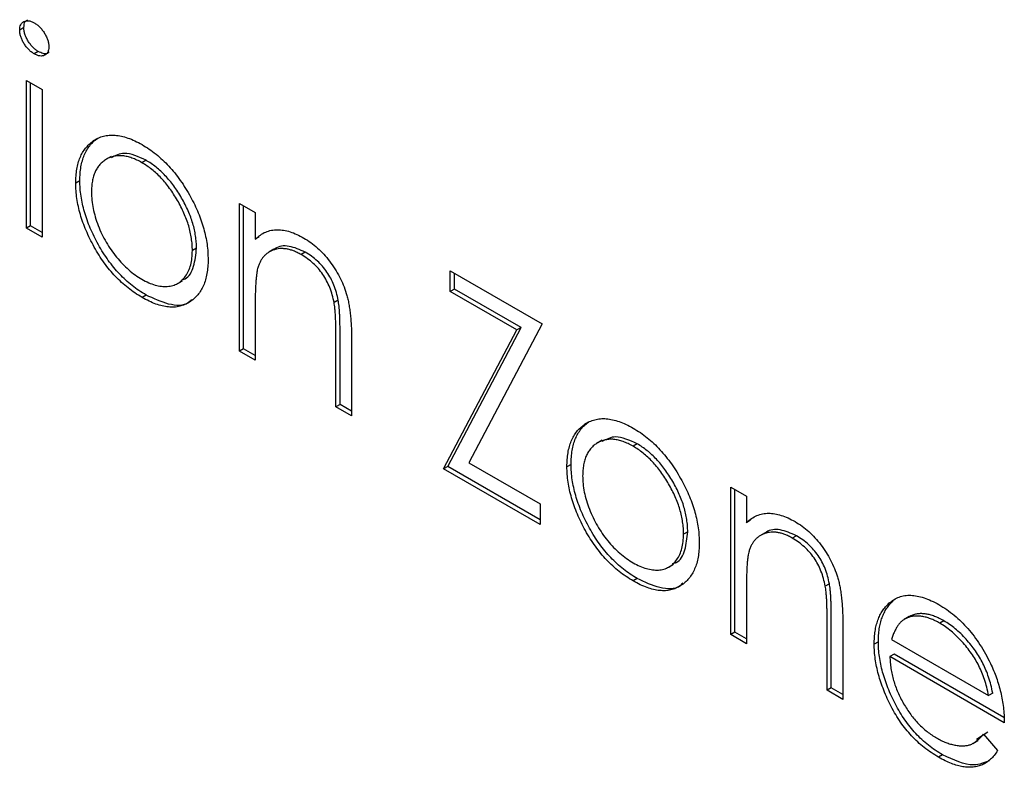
# Model space of a CAD drawing. Header units: millimetres. Extents: x 15 to 415, y 5 to 292.
# Tile 9 of 11: x 350 to 361, y 203 to 212. Entities that reach past the tile are written whole.
import ezdxf

# ---------------------------------------------------------------- set-up
doc = ezdxf.new("R2010")
doc.units = ezdxf.units.MM

msp = doc.modelspace()

# ---------------------------------------------------------------- linework, layer by layer
at = {"color": 7, "linetype": 'Continuous', "lineweight": 25}
for p, q in [((349.9187, 211.8467), (349.8716, 211.8195)), ((350.0842, 211.5748), (350.0371, 211.5476)), ((349.9483, 211.2443), (350.1274, 211.1409)), ((349.9483, 209.5603), (349.9483, 211.2443)), ((349.9955, 209.5875), (349.9955, 211.2171)), ((350.1274, 211.1409), (350.1274, 209.4569)), ((350.7582, 210.5819), (350.7111, 210.5547)), ((350.9142, 210.3761), (350.8553, 210.3421)), ((351.3131, 210.3336), (351.266, 210.3064)), ((350.5584, 210.1), (350.5112, 210.0727)), ((352.3789, 209.8412), (352.558, 209.7378)), ((352.3789, 208.1572), (352.3789, 209.8412)), ((352.426, 208.1844), (352.426, 209.814)), ((352.558, 209.7378), (352.558, 209.434)), ((349.9955, 209.5875), (349.9483, 209.5603)), ((350.1274, 209.5113), (349.9955, 209.5875)), ((350.1274, 209.4569), (349.9483, 209.5603)), ((352.6051, 209.4613), (352.558, 209.434)), ((351.8888, 209.3305), (351.8416, 209.3033)), ((352.772, 209.3192), (352.7131, 209.2851)), ((353.1288, 209.2854), (353.0817, 209.2582)), ((354.7839, 209.0733), (355.8328, 208.4677)), ((354.7839, 208.8369), (354.7839, 209.0733)), ((354.831, 208.8641), (354.831, 209.046)), ((351.6687, 208.9256), (351.7277, 208.9596)), ((354.831, 208.8641), (354.7839, 208.8369)), ((355.5442, 208.398), (354.7839, 208.8369)), ((355.5914, 208.4252), (354.831, 208.8641)), ((351.3139, 208.7968), (351.2668, 208.7696)), ((353.505, 208.7368), (353.4579, 208.7096)), ((352.558, 208.6627), (352.558, 208.0538)), ((355.8328, 208.4677), (354.9957, 206.8828)), ((354.7071, 206.8131), (355.5442, 208.398)), ((354.7543, 206.8403), (355.5914, 208.4252)), ((355.5914, 208.4252), (355.5442, 208.398)), ((353.479, 207.5221), (353.479, 208.3142)), ((353.5262, 207.5493), (353.5262, 208.3414)), ((353.6581, 208.2787), (353.6581, 207.4187)), ((352.426, 208.1844), (352.3789, 208.1572)), ((352.558, 208.0538), (352.3789, 208.1572)), ((352.558, 208.1082), (352.426, 208.1844)), ((353.5262, 207.5493), (353.479, 207.5221)), ((353.6581, 207.4187), (353.479, 207.5221)), ((353.6581, 207.4731), (353.5262, 207.5493)), ((356.3613, 207.3473), (356.3142, 207.3201)), ((356.5173, 207.1415), (356.4583, 207.1075)), ((356.9162, 207.099), (356.869, 207.0718)), ((354.7543, 206.8403), (354.7071, 206.8131)), ((355.8073, 206.178), (354.7071, 206.8131)), ((355.8073, 206.2324), (354.7543, 206.8403)), ((354.9957, 206.8828), (355.8073, 206.4144)), ((356.1614, 206.8654), (356.1143, 206.8382)), ((357.982, 206.6066), (358.1611, 206.5032)), ((357.982, 204.9226), (357.982, 206.6066)), ((358.0291, 204.9498), (358.0291, 206.5794)), ((358.1611, 206.5032), (358.1611, 206.1995)), ((355.8073, 206.4144), (355.8073, 206.178)), ((358.2082, 206.2267), (358.1611, 206.1995)), ((357.4918, 206.096), (357.4447, 206.0688)), ((358.3751, 206.0846), (358.3162, 206.0506)), ((358.7319, 206.0508), (358.6847, 206.0236)), ((357.2718, 205.691), (357.3307, 205.725)), ((356.917, 205.5623), (356.8698, 205.5351)), ((359.1081, 205.5022), (359.0609, 205.475)), ((358.1611, 205.4281), (358.1611, 204.8192)), ((359.8344, 205.3073), (359.7873, 205.28)), ((359.1293, 204.3147), (359.1293, 205.1068)), ((360.0187, 205.1298), (359.9597, 205.0958)), ((360.0379, 205.139), (359.9908, 205.1118)), ((359.0821, 204.2875), (359.0821, 205.0796)), ((359.2612, 205.0441), (359.2612, 204.1841)), ((360.4137, 205.08), (360.3665, 205.0527)), ((358.0291, 204.9498), (357.982, 204.9226)), ((358.1611, 204.8192), (357.982, 204.9226)), ((358.1611, 204.8736), (358.0291, 204.9498)), ((359.8173, 204.8676), (360.9242, 204.2286)), ((359.6665, 204.8419), (359.6194, 204.8147)), ((359.8456, 204.6988), (359.7985, 204.6716)), ((361.1033, 203.9184), (359.7985, 204.6716)), ((361.0975, 203.9761), (359.8456, 204.6988)), ((359.1293, 204.3147), (359.0821, 204.2875)), ((359.2612, 204.2385), (359.1293, 204.3147)), ((359.2612, 204.1841), (359.0821, 204.2875)), ((360.9714, 204.2558), (360.9242, 204.2286)), ((360.7868, 203.729), (360.9146, 203.8158)), ((360.8675, 203.7886), (361.0266, 203.6003)), ((360.7443, 203.681), (360.8032, 203.715)), ((360.4001, 203.5515), (360.353, 203.5243))]:
    msp.add_line(p, q, dxfattribs=at)
for points, knots in [([(349.8716, 211.8195), (349.8722, 211.8311), (349.8734, 211.8538), (349.8832, 211.8818), (349.8985, 211.9039), (349.9199, 211.9186), (349.9453, 211.9265), (349.9737, 211.9268), (350.0047, 211.9191), (350.0261, 211.9079), (350.0371, 211.9021)], [0, 0, 0, 0, 0.1232899, 0.2421491, 0.3634375, 0.4897454, 0.6181148, 0.7448938, 0.8689323, 1, 1, 1, 1]), ([(349.9187, 211.8467), (349.9213, 211.8731), (349.9255, 211.9164), (349.9537, 211.9316), (349.9648, 211.9376)], [0, 0, 0, 0, 0.6076937, 1, 1, 1, 1]), ([(350.0842, 211.5748), (350.0732, 211.5817), (350.0519, 211.5952), (350.0209, 211.6233), (349.9925, 211.6565), (349.967, 211.6937), (349.9458, 211.7329), (349.9303, 211.7724), (349.9206, 211.811), (349.9194, 211.8347), (349.9187, 211.8467)], [0, 0, 0, 0, 0.1318668, 0.2566614, 0.3842132, 0.5133652, 0.6404432, 0.761085, 0.8791455, 1, 1, 1, 1]), ([(350.0371, 211.9021), (350.0482, 211.8951), (350.07, 211.8814), (350.1014, 211.8533), (350.1301, 211.8198), (350.1555, 211.7824), (350.1773, 211.7431), (350.1926, 211.7032), (350.2024, 211.6639), (350.2036, 211.6398), (350.2042, 211.6275)], [0, 0, 0, 0, 0.1318993, 0.2582841, 0.3843411, 0.5119796, 0.638632, 0.7592298, 0.8774122, 1, 1, 1, 1]), ([(350.0371, 211.5476), (350.0261, 211.5545), (350.0047, 211.568), (349.9737, 211.5961), (349.9453, 211.6293), (349.9198, 211.6665), (349.8986, 211.7057), (349.8832, 211.7451), (349.8734, 211.7838), (349.8722, 211.8075), (349.8716, 211.8195)], [0, 0, 0, 0, 0.1318668, 0.2566614, 0.3842132, 0.5133652, 0.6404432, 0.761085, 0.8791455, 1, 1, 1, 1]), ([(350.2042, 211.6275), (350.2036, 211.6162), (350.2024, 211.5939), (350.1926, 211.5665), (350.1772, 211.5447), (350.1555, 211.5306), (350.1301, 211.5226), (350.1014, 211.5222), (350.07, 211.5304), (350.0482, 211.5418), (350.0371, 211.5476)], [0, 0, 0, 0, 0.1201621, 0.2375463, 0.3574971, 0.4849171, 0.6133293, 0.7401504, 0.8673013, 1, 1, 1, 1]), ([(350.206, 211.5666), (350.2002, 211.5616), (350.1828, 211.5468), (350.1392, 211.5484), (350.1025, 211.566), (350.0842, 211.5748)], [0, 0, 0, 0, 0.2006461, 0.6001862, 1, 1, 1, 1]), ([(350.7111, 210.5547), (350.7296, 210.5664), (350.766, 210.5894), (350.8272, 210.6104), (350.8913, 210.622), (350.9596, 210.6218), (351.0313, 210.6112), (351.1066, 210.5891), (351.1855, 210.5576), (351.2394, 210.5279), (351.2668, 210.5127)], [0, 0, 0, 0, 0.1284975, 0.252713, 0.3748191, 0.4964364, 0.6179106, 0.7412876, 0.8687004, 1, 1, 1, 1]), ([(350.5112, 210.0727), (350.5119, 210.1006), (350.5131, 210.1556), (350.5224, 210.2325), (350.538, 210.303), (350.5601, 210.3666), (350.5883, 210.4239), (350.6228, 210.4747), (350.6637, 210.5189), (350.6952, 210.5427), (350.7111, 210.5547)], [0, 0, 0, 0, 0.1289191, 0.2552377, 0.3786786, 0.5010879, 0.6227137, 0.7462408, 0.871589, 1, 1, 1, 1]), ([(350.5584, 210.1), (350.559, 210.1278), (350.5603, 210.1829), (350.5696, 210.2597), (350.5852, 210.3302), (350.6073, 210.3938), (350.6355, 210.4511), (350.6699, 210.5019), (350.7108, 210.5461), (350.7423, 210.5699), (350.7582, 210.5819)], [0, 0, 0, 0, 0.1289191, 0.2552377, 0.3786786, 0.5010879, 0.6227137, 0.7462408, 0.871589, 1, 1, 1, 1]), ([(351.2668, 210.5127), (351.2941, 210.4963), (351.3478, 210.464), (351.4264, 210.4045), (351.5014, 210.3397), (351.5731, 210.2685), (351.6406, 210.1895), (351.7049, 210.1047), (351.7658, 210.0131), (351.8023, 209.9483), (351.8208, 209.9155)], [0, 0, 0, 0, 0.1317514, 0.2583324, 0.382134, 0.5038044, 0.624693, 0.7468706, 0.8715135, 1, 1, 1, 1]), ([(351.266, 210.3064), (351.2466, 210.3169), (351.2084, 210.3377), (351.1522, 210.3607), (351.098, 210.3768), (351.0459, 210.3854), (350.9959, 210.3866), (350.9481, 210.3801), (350.9022, 210.3667), (350.8593, 210.3458), (350.8198, 210.3186), (350.7853, 210.2852), (350.756, 210.2465), (350.7316, 210.2025), (350.7134, 210.1519), (350.7002, 210.096), (350.6919, 210.0347), (350.6909, 209.9905), (350.6903, 209.968)], [0, 0, 0, 0, 0.0638459, 0.1260436, 0.1871654, 0.2473993, 0.30838, 0.3697796, 0.4325839, 0.4976408, 0.5624011, 0.6255571, 0.687332, 0.7483127, 0.809791, 0.8717676, 0.9348362, 1, 1, 1, 1]), ([(351.3131, 210.3336), (351.2263, 210.3738), (351.0726, 210.4451), (350.9622, 210.3865), (350.9141, 210.361)], [0, 0, 0, 0, 0.5643768, 1, 1, 1, 1]), ([(351.8416, 209.3033), (351.8411, 209.3265), (351.84, 209.372), (351.8317, 209.4427), (351.8185, 209.5139), (351.8003, 209.5855), (351.776, 209.6579), (351.7461, 209.7304), (351.7118, 209.8038), (351.6718, 209.8765), (351.6289, 209.9472), (351.583, 210.0136), (351.5353, 210.0751), (351.4854, 210.1319), (351.4333, 210.1831), (351.3792, 210.2297), (351.3232, 210.2714), (351.2852, 210.2947), (351.266, 210.3064)], [0, 0, 0, 0, 0.0651848, 0.1282737, 0.1902702, 0.2517683, 0.3127687, 0.3747933, 0.4379696, 0.5030474, 0.5681252, 0.6309497, 0.6923691, 0.7529732, 0.8136411, 0.8743552, 0.936573, 1, 1, 1, 1]), ([(351.8888, 209.3305), (351.8882, 209.3537), (351.8871, 209.3992), (351.8789, 209.4699), (351.8657, 209.5411), (351.8475, 209.6128), (351.8231, 209.6851), (351.7932, 209.7577), (351.7589, 209.8311), (351.719, 209.9037), (351.676, 209.9744), (351.6302, 210.0408), (351.5824, 210.1023), (351.5326, 210.1592), (351.4804, 210.2103), (351.4264, 210.2569), (351.3704, 210.2986), (351.3323, 210.3219), (351.3131, 210.3336)], [0, 0, 0, 0, 0.0651848, 0.1282737, 0.1902702, 0.2517683, 0.3127687, 0.3747933, 0.4379696, 0.5030474, 0.5681252, 0.6309497, 0.6923691, 0.7529732, 0.8136411, 0.8743552, 0.936573, 1, 1, 1, 1]), ([(351.2668, 208.7696), (351.2395, 208.7861), (351.1862, 208.8185), (351.1083, 208.8757), (351.0342, 208.9387), (350.9639, 209.0081), (350.8971, 209.0831), (350.8345, 209.1644), (350.7757, 209.2514), (350.7215, 209.3434), (350.6724, 209.4376), (350.6292, 209.5318), (350.5927, 209.6248), (350.5629, 209.717), (350.5396, 209.8081), (350.5233, 209.8979), (350.5129, 209.9869), (350.5118, 210.0439), (350.5112, 210.0727)], [0, 0, 0, 0, 0.0687423, 0.1346352, 0.1983242, 0.260825, 0.3227136, 0.3845545, 0.4469129, 0.5109576, 0.5749307, 0.6366845, 0.6974831, 0.7571338, 0.8169657, 0.8768184, 0.9376626, 1, 1, 1, 1]), ([(351.3139, 208.7968), (351.2867, 208.8134), (351.2334, 208.8457), (351.1554, 208.9029), (351.0813, 208.9659), (351.011, 209.0354), (350.9443, 209.1103), (350.8817, 209.1916), (350.8228, 209.2787), (350.7686, 209.3706), (350.7196, 209.4648), (350.6763, 209.559), (350.6399, 209.652), (350.61, 209.7443), (350.5867, 209.8353), (350.5705, 209.9251), (350.56, 210.0142), (350.5589, 210.0711), (350.5584, 210.1)], [0, 0, 0, 0, 0.0687423, 0.1346352, 0.1983242, 0.260825, 0.3227136, 0.3845545, 0.4469129, 0.5109576, 0.5749307, 0.6366845, 0.6974831, 0.7571338, 0.8169657, 0.8768184, 0.9376626, 1, 1, 1, 1]), ([(350.6903, 209.968), (350.6912, 209.938), (350.693, 209.8784), (350.7078, 209.7838), (350.7326, 209.6868), (350.766, 209.5888), (350.8078, 209.4917), (350.8571, 209.3983), (350.9134, 209.3098), (350.9759, 209.2271), (351.0434, 209.1512), (351.1148, 209.0838), (351.1893, 209.0237), (351.2402, 208.9926), (351.266, 208.9769)], [0, 0, 0, 0, 0.0847327, 0.1681787, 0.2514882, 0.3358407, 0.4198345, 0.5023449, 0.583649, 0.665931, 0.7487165, 0.8310473, 0.9144098, 1, 1, 1, 1]), ([(351.8208, 209.9155), (351.8368, 209.885), (351.8684, 209.8248), (351.9089, 209.7333), (351.9438, 209.6426), (351.9718, 209.5525), (351.9938, 209.4632), (352.0095, 209.3745), (352.0188, 209.2867), (352.0201, 209.23), (352.0207, 209.2013)], [0, 0, 0, 0, 0.1281573, 0.2538344, 0.3765056, 0.4985337, 0.6213677, 0.7445647, 0.8706338, 1, 1, 1, 1]), ([(352.558, 209.434), (352.5771, 209.4506), (352.6142, 209.4826), (352.676, 209.5172), (352.7413, 209.5374), (352.8098, 209.544), (352.8814, 209.5375), (352.9558, 209.5197), (353.0334, 209.4899), (353.0862, 209.4614), (353.1129, 209.447)], [0, 0, 0, 0, 0.140976, 0.2735688, 0.3989883, 0.5199298, 0.63811, 0.7565889, 0.8768598, 1, 1, 1, 1]), ([(353.1288, 209.2854), (353.0664, 209.3132), (352.9414, 209.3688), (352.8192, 209.3554), (352.7742, 209.3169), (352.7685, 209.3121)], [0, 0, 0, 0, 0.4662605, 0.9329678, 1, 1, 1, 1]), ([(353.1129, 209.447), (353.1399, 209.4303), (353.1927, 209.3975), (353.2696, 209.3354), (353.3414, 209.2635), (353.4079, 209.1835), (353.4678, 209.0972), (353.5205, 209.0065), (353.564, 208.912), (353.5932, 208.8308), (353.6124, 208.7626), (353.6245, 208.7067), (353.6348, 208.6463), (353.6437, 208.5813), (353.6498, 208.5121), (353.6545, 208.4381), (353.6579, 208.3593), (353.6581, 208.3061), (353.6581, 208.2787)], [0, 0, 0, 0, 0.0772404, 0.1511781, 0.223488, 0.2955426, 0.3669763, 0.4371305, 0.5070436, 0.5785597, 0.6166135, 0.6587562, 0.7044912, 0.7548031, 0.8093316, 0.8682745, 0.9320729, 1, 1, 1, 1]), ([(351.266, 208.9769), (351.2918, 208.9629), (351.3427, 208.9352), (351.417, 208.9092), (351.4883, 208.8945), (351.5557, 208.8924), (351.6181, 208.9031), (351.6748, 208.926), (351.7237, 208.9632), (351.7655, 209.0119), (351.7994, 209.0708), (351.8241, 209.1394), (351.8389, 209.217), (351.8407, 209.2744), (351.8416, 209.3033)], [0, 0, 0, 0, 0.0856057, 0.1689833, 0.2509076, 0.3337081, 0.416005, 0.4976596, 0.5798933, 0.6639023, 0.7484663, 0.8317909, 0.9152519, 1, 1, 1, 1]), ([(351.7156, 208.9691), (351.7302, 208.9726), (351.7991, 208.9888), (351.8668, 209.1174), (351.8814, 209.2595), (351.8888, 209.3305)], [0, 0, 0, 0, 0.1191233, 0.5596605, 1, 1, 1, 1]), ([(353.0817, 209.2582), (353.0673, 209.2662), (353.0388, 209.2821), (352.9965, 209.3002), (352.9555, 209.3137), (352.9153, 209.3232), (352.8768, 209.3265), (352.8388, 209.3271), (352.8026, 209.3213), (352.7674, 209.3118), (352.7348, 209.2977), (352.7043, 209.2805), (352.6772, 209.2591), (352.6527, 209.2345), (352.6315, 209.2058), (352.613, 209.1738), (352.5973, 209.1383), (352.5895, 209.1119), (352.5856, 209.0987)], [0, 0, 0, 0, 0.0639861, 0.1266269, 0.1889844, 0.2502302, 0.3123512, 0.3745736, 0.4381475, 0.5029204, 0.5679741, 0.6307713, 0.6929346, 0.7543975, 0.8152184, 0.8761169, 0.9380146, 1, 1, 1, 1]), ([(353.4579, 208.7096), (353.4518, 208.7392), (353.4401, 208.7963), (353.4113, 208.8812), (353.3749, 208.9603), (353.3305, 209.0334), (353.2785, 209.1004), (353.219, 209.1604), (353.1527, 209.2148), (353.106, 209.2433), (353.0817, 209.2582)], [0, 0, 0, 0, 0.1355195, 0.2608332, 0.378476, 0.4931776, 0.609281, 0.729981, 0.8592613, 1, 1, 1, 1]), ([(353.505, 208.7368), (353.4989, 208.7665), (353.4873, 208.8235), (353.4585, 208.9084), (353.4221, 208.9875), (353.3777, 209.0606), (353.3257, 209.1277), (353.2662, 209.1876), (353.1998, 209.242), (353.1532, 209.2705), (353.1288, 209.2854)], [0, 0, 0, 0, 0.1355195, 0.2608332, 0.378476, 0.4931776, 0.609281, 0.729981, 0.8592613, 1, 1, 1, 1]), ([(352.0207, 209.2013), (352.0202, 209.1731), (352.019, 209.1174), (352.0086, 209.0405), (351.9923, 208.9694), (351.969, 208.9053), (351.9392, 208.8475), (351.9028, 208.7965), (351.8595, 208.7523), (351.8105, 208.7147), (351.7563, 208.6853), (351.6975, 208.6664), (351.6352, 208.657), (351.5687, 208.6589), (351.4986, 208.6706), (351.4246, 208.6931), (351.3469, 208.7257), (351.2938, 208.7548), (351.2668, 208.7696)], [0, 0, 0, 0, 0.062416, 0.123337, 0.1832651, 0.2431724, 0.3028984, 0.3637736, 0.4256053, 0.489659, 0.5537846, 0.6162215, 0.6778545, 0.7395169, 0.8020965, 0.8658658, 0.9315078, 1, 1, 1, 1]), ([(352.5856, 209.0987), (352.5833, 209.0886), (352.5784, 209.0667), (352.5732, 209.0292), (352.5684, 208.985), (352.5644, 208.934), (352.5619, 208.8757), (352.5592, 208.8112), (352.5582, 208.7393), (352.5581, 208.6889), (352.558, 208.6627)], [0, 0, 0, 0, 0.0769955, 0.1676151, 0.2710524, 0.3894595, 0.5208428, 0.6663988, 0.8260936, 1, 1, 1, 1]), ([(351.832, 208.7445), (351.8206, 208.7328), (351.7585, 208.6691), (351.5715, 208.6754), (351.3998, 208.7563), (351.3139, 208.7968)], [0, 0, 0, 0, 0.10087101, 0.55006047, 1, 1, 1, 1]), ([(353.479, 208.3142), (353.4789, 208.3372), (353.4787, 208.3812), (353.4781, 208.4444), (353.4765, 208.5022), (353.4742, 208.5545), (353.4709, 208.6013), (353.4675, 208.6423), (353.4633, 208.6777), (353.4595, 208.6997), (353.4579, 208.7096)], [0, 0, 0, 0, 0.17885, 0.3421096, 0.4898257, 0.6232544, 0.7400797, 0.8414827, 0.9289077, 1, 1, 1, 1]), ([(353.5262, 208.3414), (353.5261, 208.3644), (353.5259, 208.4084), (353.5252, 208.4716), (353.5236, 208.5294), (353.5213, 208.5817), (353.5181, 208.6285), (353.5146, 208.6695), (353.5104, 208.7049), (353.5067, 208.7269), (353.505, 208.7368)], [0, 0, 0, 0, 0.17885, 0.3421096, 0.4898257, 0.6232544, 0.7400797, 0.8414827, 0.9289077, 1, 1, 1, 1]), ([(356.1614, 206.8654), (356.1621, 206.8932), (356.1633, 206.9483), (356.1726, 207.0252), (356.1882, 207.0956), (356.2103, 207.1592), (356.2385, 207.2165), (356.273, 207.2673), (356.3139, 207.3115), (356.3454, 207.3353), (356.3613, 207.3473)], [0, 0, 0, 0, 0.1289191, 0.2552377, 0.3786786, 0.5010879, 0.6227137, 0.7462408, 0.871589, 1, 1, 1, 1]), ([(356.3142, 207.3201), (356.3327, 207.3318), (356.369, 207.3548), (356.4303, 207.3758), (356.4944, 207.3874), (356.5627, 207.3872), (356.6343, 207.3766), (356.7097, 207.3546), (356.7886, 207.323), (356.8425, 207.2933), (356.8698, 207.2782)], [0, 0, 0, 0, 0.1284975, 0.252713, 0.3748191, 0.4964364, 0.6179106, 0.7412876, 0.8687004, 1, 1, 1, 1]), ([(356.1143, 206.8382), (356.1149, 206.866), (356.1162, 206.9211), (356.1255, 206.9979), (356.1411, 207.0684), (356.1632, 207.132), (356.1914, 207.1893), (356.2258, 207.2401), (356.2668, 207.2843), (356.2982, 207.3081), (356.3142, 207.3201)], [0, 0, 0, 0, 0.1289191, 0.2552377, 0.3786786, 0.5010879, 0.6227137, 0.7462408, 0.871589, 1, 1, 1, 1]), ([(356.8698, 207.2782), (356.8972, 207.2617), (356.9508, 207.2294), (357.0294, 207.1699), (357.1044, 207.1051), (357.1761, 207.0339), (357.2437, 206.9549), (357.308, 206.8701), (357.3689, 206.7785), (357.4054, 206.7137), (357.4239, 206.6809)], [0, 0, 0, 0, 0.13175143, 0.25833235, 0.38213398, 0.50380439, 0.62469299, 0.74687059, 0.8715135, 1, 1, 1, 1]), ([(356.869, 207.0718), (356.8497, 207.0824), (356.8115, 207.1032), (356.7552, 207.1261), (356.7011, 207.1422), (356.649, 207.1509), (356.599, 207.152), (356.5512, 207.1456), (356.5053, 207.1321), (356.4623, 207.1112), (356.4229, 207.084), (356.3884, 207.0507), (356.3591, 207.012), (356.3347, 206.9679), (356.3165, 206.9173), (356.3032, 206.8614), (356.295, 206.8001), (356.2939, 206.7559), (356.2934, 206.7334)], [0, 0, 0, 0, 0.0638459, 0.1260436, 0.1871654, 0.2473993, 0.30838, 0.3697796, 0.4325839, 0.4976408, 0.5624011, 0.6255571, 0.687332, 0.7483127, 0.809791, 0.8717676, 0.9348362, 1, 1, 1, 1]), ([(356.9162, 207.099), (356.8294, 207.1393), (356.6757, 207.2105), (356.5652, 207.1519), (356.5171, 207.1264)], [0, 0, 0, 0, 0.5643768, 1, 1, 1, 1]), ([(357.4447, 206.0688), (357.4441, 206.0919), (357.4431, 206.1374), (357.4348, 206.2082), (357.4216, 206.2793), (357.4034, 206.351), (357.3791, 206.4233), (357.3492, 206.4959), (357.3148, 206.5693), (357.2749, 206.6419), (357.232, 206.7126), (357.1861, 206.779), (357.1383, 206.8405), (357.0885, 206.8974), (357.0364, 206.9485), (356.9823, 206.9951), (356.9263, 207.0368), (356.8882, 207.0601), (356.869, 207.0718)], [0, 0, 0, 0, 0.0651848, 0.12827373, 0.19027022, 0.25176831, 0.31276869, 0.37479328, 0.43796959, 0.5030474, 0.56812521, 0.63094975, 0.69236911, 0.75297317, 0.81364107, 0.87435521, 0.93657297, 1, 1, 1, 1]), ([(357.4918, 206.096), (357.4913, 206.1191), (357.4902, 206.1646), (357.482, 206.2354), (357.4688, 206.3065), (357.4505, 206.3782), (357.4262, 206.4505), (357.3963, 206.5231), (357.362, 206.5965), (357.322, 206.6691), (357.2791, 206.7398), (357.2332, 206.8062), (357.1855, 206.8677), (357.1356, 206.9246), (357.0835, 206.9757), (357.0294, 207.0223), (356.9735, 207.064), (356.9354, 207.0873), (356.9162, 207.099)], [0, 0, 0, 0, 0.0651848, 0.12827373, 0.19027022, 0.25176831, 0.31276869, 0.37479328, 0.43796959, 0.5030474, 0.56812521, 0.63094975, 0.69236911, 0.75297317, 0.81364107, 0.87435521, 0.93657297, 1, 1, 1, 1]), ([(356.8698, 205.5351), (356.8426, 205.5516), (356.7893, 205.5839), (356.7113, 205.6411), (356.6372, 205.7041), (356.567, 205.7736), (356.5002, 205.8485), (356.4376, 205.9298), (356.3787, 206.0169), (356.3245, 206.1088), (356.2755, 206.203), (356.2322, 206.2972), (356.1958, 206.3902), (356.166, 206.4825), (356.1427, 206.5735), (356.1264, 206.6633), (356.1159, 206.7524), (356.1148, 206.8093), (356.1143, 206.8382)], [0, 0, 0, 0, 0.0687423, 0.1346352, 0.1983242, 0.260825, 0.3227136, 0.3845545, 0.4469129, 0.5109576, 0.5749307, 0.6366845, 0.6974831, 0.7571338, 0.8169657, 0.8768184, 0.9376626, 1, 1, 1, 1]), ([(356.917, 205.5623), (356.8898, 205.5788), (356.8364, 205.6111), (356.7585, 205.6683), (356.6844, 205.7313), (356.6141, 205.8008), (356.5473, 205.8757), (356.4847, 205.9571), (356.4259, 206.0441), (356.3717, 206.136), (356.3226, 206.2302), (356.2794, 206.3244), (356.2429, 206.4175), (356.2131, 206.5097), (356.1898, 206.6007), (356.1735, 206.6906), (356.1631, 206.7796), (356.162, 206.8365), (356.1614, 206.8654)], [0, 0, 0, 0, 0.0687423, 0.1346352, 0.1983242, 0.260825, 0.3227136, 0.3845545, 0.4469129, 0.5109576, 0.5749307, 0.6366845, 0.6974831, 0.7571338, 0.8169657, 0.8768184, 0.9376626, 1, 1, 1, 1]), ([(356.2934, 206.7334), (356.2943, 206.7034), (356.2961, 206.6439), (356.3109, 206.5492), (356.3356, 206.4522), (356.369, 206.3542), (356.4109, 206.2572), (356.4602, 206.1637), (356.5164, 206.0752), (356.5789, 205.9926), (356.6464, 205.9166), (356.7178, 205.8492), (356.7923, 205.7891), (356.8432, 205.7581), (356.869, 205.7423)], [0, 0, 0, 0, 0.0847327, 0.1681787, 0.2514882, 0.3358407, 0.4198345, 0.5023449, 0.583649, 0.665931, 0.7487165, 0.8310473, 0.9144098, 1, 1, 1, 1]), ([(357.4239, 206.6809), (357.4399, 206.6505), (357.4715, 206.5902), (357.512, 206.4987), (357.5469, 206.408), (357.5749, 206.3179), (357.5969, 206.2286), (357.6126, 206.1399), (357.6219, 206.0522), (357.6231, 205.9955), (357.6238, 205.9667)], [0, 0, 0, 0, 0.1281573, 0.2538344, 0.3765056, 0.4985337, 0.6213677, 0.7445647, 0.8706338, 1, 1, 1, 1]), ([(358.1611, 206.1995), (358.1802, 206.216), (358.2173, 206.248), (358.2791, 206.2826), (358.3444, 206.3028), (358.4128, 206.3095), (358.4844, 206.3029), (358.5588, 206.2851), (358.6365, 206.2554), (358.6892, 206.2269), (358.7159, 206.2124)], [0, 0, 0, 0, 0.140976, 0.2735688, 0.3989883, 0.5199298, 0.63811, 0.7565889, 0.8768598, 1, 1, 1, 1]), ([(358.7319, 206.0508), (358.6694, 206.0786), (358.5444, 206.1343), (358.4223, 206.1208), (358.3772, 206.0824), (358.3716, 206.0775)], [0, 0, 0, 0, 0.4662605, 0.9329678, 1, 1, 1, 1]), ([(358.7159, 206.2124), (358.7429, 206.1957), (358.7957, 206.163), (358.8726, 206.1008), (358.9445, 206.0289), (359.011, 205.9489), (359.0709, 205.8626), (359.1235, 205.7719), (359.1671, 205.6774), (359.1963, 205.5962), (359.2155, 205.528), (359.2276, 205.4721), (359.2379, 205.4118), (359.2468, 205.3467), (359.2528, 205.2775), (359.2576, 205.2035), (359.261, 205.1247), (359.2611, 205.0715), (359.2612, 205.0441)], [0, 0, 0, 0, 0.0772404, 0.1511781, 0.223488, 0.2955426, 0.3669763, 0.4371305, 0.5070436, 0.5785597, 0.6166135, 0.6587562, 0.7044912, 0.7548031, 0.8093316, 0.8682745, 0.9320729, 1, 1, 1, 1]), ([(356.869, 205.7423), (356.8948, 205.7283), (356.9457, 205.7006), (357.0201, 205.6746), (357.0913, 205.6599), (357.1587, 205.6578), (357.2212, 205.6685), (357.2779, 205.6914), (357.3267, 205.7286), (357.3686, 205.7773), (357.4025, 205.8362), (357.4271, 205.9048), (357.442, 205.9824), (357.4438, 206.0398), (357.4447, 206.0688)], [0, 0, 0, 0, 0.0856057, 0.1689833, 0.2509076, 0.3337081, 0.416005, 0.4976596, 0.5798933, 0.6639023, 0.7484663, 0.8317909, 0.9152519, 1, 1, 1, 1]), ([(357.3187, 205.7345), (357.3333, 205.738), (357.4021, 205.7542), (357.4698, 205.8828), (357.4845, 206.0249), (357.4918, 206.096)], [0, 0, 0, 0, 0.1191233, 0.5596605, 1, 1, 1, 1]), ([(358.6847, 206.0236), (358.6703, 206.0316), (358.6418, 206.0475), (358.5996, 206.0657), (358.5585, 206.0791), (358.5184, 206.0886), (358.4799, 206.0919), (358.4418, 206.0925), (358.4056, 206.0867), (358.3705, 206.0772), (358.3378, 206.0631), (358.3074, 206.0459), (358.2803, 206.0245), (358.2558, 205.9999), (358.2346, 205.9713), (358.216, 205.9392), (358.2003, 205.9037), (358.1925, 205.8773), (358.1886, 205.8641)], [0, 0, 0, 0, 0.0639861, 0.1266269, 0.1889844, 0.2502302, 0.3123512, 0.3745736, 0.4381475, 0.5029204, 0.5679741, 0.6307713, 0.6929346, 0.7543975, 0.8152184, 0.8761169, 0.9380146, 1, 1, 1, 1]), ([(359.0609, 205.475), (359.0549, 205.5047), (359.0432, 205.5617), (359.0144, 205.6466), (358.978, 205.7257), (358.9336, 205.7988), (358.8816, 205.8659), (358.8221, 205.9259), (358.7557, 205.9802), (358.7091, 206.0088), (358.6847, 206.0236)], [0, 0, 0, 0, 0.1355195, 0.2608332, 0.378476, 0.4931776, 0.609281, 0.729981, 0.8592613, 1, 1, 1, 1]), ([(359.1081, 205.5022), (359.102, 205.5319), (359.0903, 205.5889), (359.0615, 205.6738), (359.0251, 205.7529), (358.9807, 205.8261), (358.9287, 205.8931), (358.8692, 205.9531), (358.8029, 206.0074), (358.7562, 206.036), (358.7319, 206.0508)], [0, 0, 0, 0, 0.1355195, 0.2608332, 0.378476, 0.4931776, 0.609281, 0.729981, 0.8592613, 1, 1, 1, 1]), ([(357.6238, 205.9667), (357.6232, 205.9386), (357.6221, 205.8829), (357.6117, 205.8059), (357.5954, 205.7349), (357.5721, 205.6707), (357.5423, 205.613), (357.5058, 205.5619), (357.4626, 205.5177), (357.4135, 205.4802), (357.3593, 205.4508), (357.3005, 205.4318), (357.2383, 205.4224), (357.1718, 205.4243), (357.1016, 205.436), (357.0276, 205.4585), (356.95, 205.4912), (356.8969, 205.5202), (356.8698, 205.5351)], [0, 0, 0, 0, 0.062416, 0.123337, 0.1832651, 0.2431724, 0.3028984, 0.3637736, 0.4256053, 0.489659, 0.5537846, 0.6162215, 0.6778545, 0.7395169, 0.8020965, 0.8658658, 0.9315078, 1, 1, 1, 1]), ([(358.1886, 205.8641), (358.1864, 205.854), (358.1815, 205.8321), (358.1762, 205.7946), (358.1714, 205.7504), (358.1674, 205.6994), (358.165, 205.6411), (358.1623, 205.5767), (358.1613, 205.5047), (358.1611, 205.4543), (358.1611, 205.4281)], [0, 0, 0, 0, 0.0769955, 0.1676151, 0.2710524, 0.3894595, 0.5208428, 0.6663988, 0.8260936, 1, 1, 1, 1]), ([(357.435, 205.5099), (357.4236, 205.4982), (357.3615, 205.4345), (357.1746, 205.4408), (357.0029, 205.5218), (356.917, 205.5623)], [0, 0, 0, 0, 0.100871, 0.5500605, 1, 1, 1, 1]), ([(359.0821, 205.0796), (359.082, 205.1026), (359.0818, 205.1466), (359.0811, 205.2098), (359.0795, 205.2676), (359.0773, 205.3199), (359.074, 205.3667), (359.0705, 205.4077), (359.0663, 205.4431), (359.0626, 205.4651), (359.0609, 205.475)], [0, 0, 0, 0, 0.17885, 0.3421096, 0.4898257, 0.6232544, 0.7400797, 0.8414827, 0.9289077, 1, 1, 1, 1]), ([(359.1293, 205.1068), (359.1291, 205.1298), (359.1289, 205.1738), (359.1283, 205.237), (359.1267, 205.2949), (359.1244, 205.3471), (359.1211, 205.3939), (359.1177, 205.4349), (359.1135, 205.4703), (359.1097, 205.4924), (359.1081, 205.5022)], [0, 0, 0, 0, 0.17885, 0.3421096, 0.4898257, 0.6232544, 0.7400797, 0.8414827, 0.9289077, 1, 1, 1, 1]), ([(359.7873, 205.28), (359.8054, 205.2945), (359.841, 205.3231), (359.9011, 205.3528), (359.9663, 205.3692), (360.0357, 205.374), (360.11, 205.3651), (360.1883, 205.3452), (360.2714, 205.3114), (360.3283, 205.2806), (360.3574, 205.2649)], [0, 0, 0, 0, 0.1288353, 0.2535893, 0.3746433, 0.49534, 0.6163248, 0.7397593, 0.8668423, 1, 1, 1, 1]), ([(359.6194, 204.8147), (359.62, 204.8402), (359.6212, 204.8908), (359.6287, 204.9624), (359.6421, 205.0284), (359.6605, 205.0895), (359.6841, 205.1453), (359.7131, 205.1959), (359.7474, 205.2413), (359.7739, 205.2671), (359.7873, 205.28)], [0, 0, 0, 0, 0.1280448, 0.2537679, 0.3774284, 0.5005508, 0.6232959, 0.7465783, 0.8723475, 1, 1, 1, 1]), ([(359.6665, 204.8419), (359.6671, 204.8674), (359.6683, 204.918), (359.6759, 204.9896), (359.6892, 205.0556), (359.7076, 205.1167), (359.7313, 205.1725), (359.7603, 205.2232), (359.7946, 205.2685), (359.8211, 205.2943), (359.8344, 205.3073)], [0, 0, 0, 0, 0.1280448, 0.2537679, 0.3774284, 0.5005508, 0.6232959, 0.7465783, 0.8723475, 1, 1, 1, 1]), ([(360.3574, 205.2649), (360.3873, 205.2467), (360.4459, 205.2111), (360.5315, 205.1455), (360.6124, 205.0731), (360.6887, 204.9927), (360.7604, 204.9045), (360.827, 204.808), (360.8896, 204.7044), (360.9261, 204.6315), (360.9446, 204.5944)], [0, 0, 0, 0, 0.1320402, 0.2590328, 0.3818798, 0.5022584, 0.6227522, 0.7447426, 0.8701089, 1, 1, 1, 1]), ([(359.9908, 205.1118), (359.9813, 205.1074), (359.962, 205.0984), (359.9363, 205.0786), (359.9116, 205.0554), (359.8892, 205.0269), (359.8686, 204.9936), (359.8494, 204.9562), (359.832, 204.9141), (359.8223, 204.8834), (359.8173, 204.8676)], [0, 0, 0, 0, 0.10998385, 0.2225805, 0.33849987, 0.45870857, 0.58553535, 0.71751774, 0.85466682, 1, 1, 1, 1]), ([(360.3665, 205.0527), (360.3487, 205.0627), (360.3133, 205.0823), (360.2613, 205.1048), (360.2113, 205.1211), (360.163, 205.1319), (360.117, 205.1357), (360.0724, 205.1347), (360.0304, 205.1264), (360.0041, 205.1167), (359.9908, 205.1118)], [0, 0, 0, 0, 0.131092, 0.2591413, 0.3841618, 0.505992, 0.6290981, 0.7506691, 0.8740389, 1, 1, 1, 1]), ([(360.4137, 205.08), (360.3958, 205.0899), (360.3605, 205.1095), (360.3084, 205.132), (360.2584, 205.1484), (360.2101, 205.1591), (360.1642, 205.1629), (360.1196, 205.1619), (360.0775, 205.1536), (360.0512, 205.1439), (360.0379, 205.139)], [0, 0, 0, 0, 0.131092, 0.2591413, 0.3841618, 0.505992, 0.6290981, 0.7506691, 0.8740389, 1, 1, 1, 1]), ([(360.9242, 204.2286), (360.9177, 204.2598), (360.905, 204.3199), (360.8787, 204.4082), (360.849, 204.4903), (360.8139, 204.5669), (360.774, 204.64), (360.7281, 204.7102), (360.6765, 204.7791), (360.6196, 204.845), (360.5594, 204.9079), (360.4963, 204.9631), (360.432, 205.0132), (360.3885, 205.0395), (360.3665, 205.0527)], [0, 0, 0, 0, 0.0962401, 0.1852313, 0.2675005, 0.3444004, 0.4195949, 0.4968906, 0.5766379, 0.6602679, 0.7453866, 0.8300403, 0.9144742, 1, 1, 1, 1]), ([(360.9714, 204.2558), (360.9648, 204.287), (360.9522, 204.3471), (360.9258, 204.4354), (360.8961, 204.5175), (360.861, 204.5941), (360.8212, 204.6672), (360.7752, 204.7374), (360.7236, 204.8063), (360.6668, 204.8722), (360.6065, 204.9351), (360.5435, 204.9903), (360.4791, 205.0404), (360.4356, 205.0667), (360.4137, 205.08)], [0, 0, 0, 0, 0.0962401, 0.1852313, 0.2675005, 0.3444004, 0.4195949, 0.4968906, 0.5766379, 0.6602679, 0.7453866, 0.8300403, 0.9144742, 1, 1, 1, 1]), ([(360.353, 203.5243), (360.3249, 203.5412), (360.2703, 203.5742), (360.1907, 203.6329), (360.1158, 203.6968), (360.0456, 203.7663), (359.9801, 203.8419), (359.9194, 203.923), (359.8631, 204.0096), (359.8129, 204.1012), (359.7677, 204.1942), (359.7278, 204.287), (359.6945, 204.3786), (359.6674, 204.4689), (359.6455, 204.5578), (359.6302, 204.6453), (359.6214, 204.7312), (359.6201, 204.7867), (359.6194, 204.8147)], [0, 0, 0, 0, 0.07157866, 0.13962922, 0.2047967, 0.26813496, 0.32981375, 0.3913014, 0.45343352, 0.51655169, 0.57963127, 0.64111892, 0.70129405, 0.76081034, 0.81993172, 0.87891958, 0.93898282, 1, 1, 1, 1]), ([(360.4001, 203.5515), (360.3721, 203.5684), (360.3174, 203.6015), (360.2379, 203.6601), (360.1629, 203.7241), (360.0927, 203.7936), (360.0273, 203.8691), (359.9665, 203.9503), (359.9102, 204.0369), (359.86, 204.1284), (359.8148, 204.2214), (359.775, 204.3142), (359.7416, 204.4058), (359.7145, 204.4961), (359.6926, 204.585), (359.6774, 204.6725), (359.6686, 204.7585), (359.6672, 204.814), (359.6665, 204.8419)], [0, 0, 0, 0, 0.07157866, 0.13962922, 0.2047967, 0.26813496, 0.32981375, 0.3913014, 0.45343352, 0.51655169, 0.57963127, 0.64111892, 0.70129405, 0.76081034, 0.81993172, 0.87891958, 0.93898282, 1, 1, 1, 1]), ([(359.7985, 204.6716), (359.7994, 204.6489), (359.8011, 204.6043), (359.8091, 204.5358), (359.8218, 204.4677), (359.8397, 204.4), (359.8612, 204.333), (359.8877, 204.2662), (359.9192, 204.1999), (359.9544, 204.1345), (359.9936, 204.0716), (360.0348, 204.0119), (360.0787, 203.9564), (360.1248, 203.9053), (360.1731, 203.8582), (360.2237, 203.816), (360.2764, 203.7768), (360.3123, 203.7551), (360.3306, 203.744)], [0, 0, 0, 0, 0.06838462, 0.13447559, 0.19839106, 0.26075348, 0.32182922, 0.38303724, 0.44465312, 0.50739801, 0.56982524, 0.63077764, 0.69092869, 0.75094513, 0.81104948, 0.87233085, 0.93500409, 1, 1, 1, 1]), ([(360.9446, 204.5944), (360.9572, 204.5672), (360.9824, 204.5131), (361.0139, 204.4302), (361.0412, 204.3468), (361.0631, 204.2625), (361.0808, 204.1774), (361.0936, 204.0913), (361.1011, 204.0045), (361.1026, 203.9474), (361.1033, 203.9184)], [0, 0, 0, 0, 0.1185218, 0.2362548, 0.3561744, 0.4772497, 0.6015399, 0.7296184, 0.8621583, 1, 1, 1, 1]), ([(360.3306, 203.744), (360.3484, 203.7341), (360.3839, 203.7144), (360.4367, 203.6917), (360.4887, 203.6741), (360.5396, 203.6618), (360.5884, 203.6544), (360.6336, 203.6534), (360.6751, 203.6572), (360.714, 203.6665), (360.7516, 203.6836), (360.789, 203.7105), (360.8291, 203.7447), (360.8542, 203.7734), (360.8675, 203.7886)], [0, 0, 0, 0, 0.0825923, 0.1638789, 0.2456587, 0.3277257, 0.40861, 0.4857491, 0.5591691, 0.6302685, 0.705306, 0.792065, 0.8897964, 1, 1, 1, 1]), ([(361.0266, 203.6003), (361.0139, 203.5816), (360.9892, 203.5453), (360.9468, 203.5004), (360.9023, 203.4636), (360.8538, 203.4378), (360.8027, 203.4204), (360.7487, 203.4106), (360.6915, 203.4086), (360.6311, 203.414), (360.5671, 203.4283), (360.4992, 203.4515), (360.4274, 203.483), (360.3782, 203.5103), (360.353, 203.5243)], [0, 0, 0, 0, 0.0933699, 0.1816608, 0.2658742, 0.3463548, 0.4245999, 0.5019032, 0.5799921, 0.6584434, 0.7386722, 0.8218941, 0.9088008, 1, 1, 1, 1]), ([(360.9313, 203.4846), (360.8743, 203.4612), (360.724, 203.3997), (360.5242, 203.4933), (360.4001, 203.5515)], [0, 0, 0, 0, 0.3791372, 1, 1, 1, 1])]:
    msp.add_open_spline(points, degree=3, knots=knots, dxfattribs=at)

doc.saveas('drawing.dxf')
